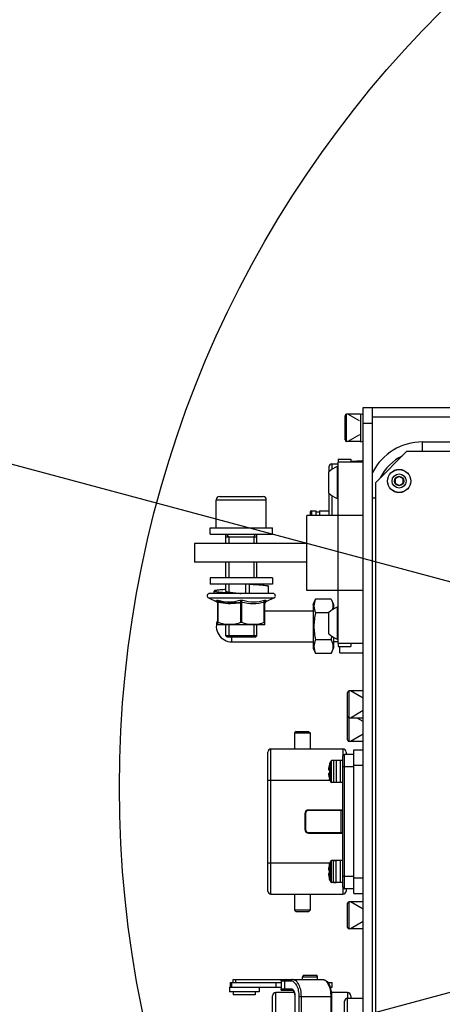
# Model space of a CAD drawing. Header units: millimetres. Extents: x 0 to 8410, y 0 to 5940.
# Tile 43 of 122: x 4333 to 4469, y 1760 to 2075. Entities that reach past the tile are written whole.
import ezdxf

# ---------------------------------------------------------------- set-up
doc = ezdxf.new("R2010")
doc.units = ezdxf.units.MM
doc.header["$LTSCALE"] = 462.55
doc.layers.get('0').update_dxf_attribs({"linetype": 'CONTINUOUS'})
for name, color, linetype in [('204102000021_DXF_DIMENSION', 7, 'CONTINUOUS'), ('304103000015DXF_CONTINUOUS_LINE', 7, 'CONTINUOUS'), ('304105000001DXF_CONTINUOUS_LINE', 7, 'CONTINUOUS'), ('304105000082DXF_CONTINUOUS_LINE', 7, 'CONTINUOUS'), ('304105000103DXF_CONTINUOUS_LINE', 7, 'CONTINUOUS'), ('304105000112DXF_CONTINUOUS_LINE', 7, 'CONTINUOUS'), ('304106000002DXF_CONTINUOUS_LINE', 7, 'CONTINUOUS'), ('304107000010DXF_CONTINUOUS_LINE', 7, 'CONTINUOUS'), ('304107000012DXF_CONTINUOUS_LINE', 7, 'CONTINUOUS'), ('304109000015DXF_CONTINUOUS_LINE', 7, 'CONTINUOUS'), ('304110000210DXF_CONTINUOUS_LINE', 7, 'CONTINUOUS'), ('304110000234DXF_CONTINUOUS_LINE', 7, 'CONTINUOUS'), ('304204000093DXF_CONTINUOUS_LINE', 7, 'CONTINUOUS'), ('501023000017DXF_CONTINUOUS_LINE', 7, 'CONTINUOUS'), ('501023000069DXF_CONTINUOUS_LINE', 7, 'CONTINUOUS'), ('501023000072DXF_CONTINUOUS_LINE', 7, 'CONTINUOUS'), ('501023000185DXF_CONTINUOUS_LINE', 7, 'CONTINUOUS'), ('501024000002DXF_CONTINUOUS_LINE', 7, 'CONTINUOUS'), ('501024000015DXF_CONTINUOUS_LINE', 7, 'CONTINUOUS'), ('503005000002DXF_CONTINUOUS_LINE', 7, 'CONTINUOUS'), ('504006000003DXF_CONTINUOUS_LINE', 7, 'CONTINUOUS'), ('504021000003DXF_CONTINUOUS_LINE', 7, 'CONTINUOUS'), ('604006000002DXF_CONTINUOUS_LINE', 7, 'CONTINUOUS'), ('627001000012DXF_CONTINUOUS_LINE', 7, 'CONTINUOUS')]:
    doc.layers.add(name, color=color, linetype=linetype)
doc.styles.get("Standard").update_dxf_attribs({"font": 'txt', "width": 0.7})
doc.dimstyles.new('DIMSTYLE_14', dxfattribs={"dimtxt": 65, "dimasz": 50, "dimexe": 1, "dimexo": 0, "dimgap": 3.25, "dimtad": 0, "dimtih": 1, "dimtoh": 1, "dimdec": 1, "dimdsep": 46, "dimtxsty": 'Standard', "dimblk": '_FILLED', "dimblk1": '_FILLED', "dimblk2": '_FILLED', "dimcen": 0.09, "dimclrt": 5, "dimazin": 2, "dimtp": 0.5, "dimtm": 0.5, "dimtfac": 1, "dimtdec": 65535, "dimtofl": 0, "dimtmove": 0, "dimatfit": 3, "dimldrblk": '_FILLED', "dimfxl": 0, "dimtolj": 1, "dimarcsym": 0})

# ---------------------------------------------------------------- blocks, each defined once
blk = doc.blocks.new('*D26')
at = {"layer": '204102000021_DXF_DIMENSION', "color": 2, "linetype": 'Continuous'}
for start, end in [(94.7914, 165), (0, 69.8438)]:
    blk.add_arc((4713.77, 1829.56), 554.1, start, end, dxfattribs=at)
for points in [[(4185.56, 2023.2), (4178.56, 1972.97), (4201.77, 2018.07)], [(5257.12, 1879.13), (5267.87, 1829.56), (5274.11, 1879.89)]]:
    blk.add_solid(points, dxfattribs=at)
blk = doc.blocks.new('_FILLED')
at = {"color": 0, "linetype": 'ByBlock'}
blk.add_solid([(0, 0), (-1, 0.17), (-1, -0.17)], dxfattribs=at)
blk = doc.blocks.new('*D27')
at = {"layer": '204102000021_DXF_DIMENSION', "color": 2, "linetype": 'Continuous'}
for start, end in [(290.1562, 360), (195, 265.2086)]:
    blk.add_arc((4713.77, 1829.56), 554.1, start, end, dxfattribs=at)
for points in [[(5274.11, 1779.23), (5267.87, 1829.56), (5257.12, 1780)], [(4201.77, 1641.06), (4178.56, 1686.15), (4185.56, 1635.92)]]:
    blk.add_solid(points, dxfattribs=at)

msp = doc.modelspace()

# ---------------------------------------------------------------- linework, layer by layer
at = {"color": 2, "linetype": 'Continuous'}
for q in [(3309.933, 2206.389), (3309.933, 1452.734)]:
    msp.add_line((4716.272, 1829.561), q, dxfattribs=at)
msp.add_circle((4716.272, 1829.561), 351, dxfattribs=at)
at = {"layer": '304103000015DXF_CONTINUOUS_LINE', "color": 7, "linetype": 'Continuous'}
for p, q in [((4446.274, 1708.061), (4446.274, 1951.061)), ((4446.274, 1951.061), (4600.283, 1951.061))]:
    msp.add_line(p, q, dxfattribs=at)
at = {"layer": '304103000015DXF_CONTINUOUS_LINE', "color": 9, "linetype": 'Continuous'}
for p, q in [((4446.274, 1948.061), (4600.018, 1948.061)), ((4462.274, 1937.061), (4462.274, 1940.061)), ((4462.274, 1940.061), (4562.077, 1940.061)), ((4447.274, 1922.061), (4446.274, 1922.061))]:
    msp.add_line(p, q, dxfattribs=at)
msp.add_arc((4462.274, 1922.061), 18, 90, 152.73633, dxfattribs=at)
at = {"layer": '304103000015DXF_CONTINUOUS_LINE', "color": 7, "linetype": 'Continuous'}
msp.add_arc((4462.274, 1922.061), 15, 115.57201, 154.42831, dxfattribs=at)
at = {"layer": '304105000001DXF_CONTINUOUS_LINE', "color": 7, "linetype": 'Continuous'}
for p, q in [((4435.274, 1934.561), (4435.274, 1933.561)), ((4435.274, 1934.561), (4439.274, 1934.561)), ((4439.274, 1934.561), (4439.274, 1933.561)), ((4435.274, 1875.561), (4435.274, 1874.561)), ((4439.274, 1875.561), (4439.274, 1874.561)), ((4435.274, 1874.561), (4439.274, 1874.561))]:
    msp.add_line(p, q, dxfattribs=at)
at = {"layer": '304105000082DXF_CONTINUOUS_LINE', "color": 7, "linetype": 'Continuous'}
for p, q in [((4389.274, 1907.561), (4389.274, 1901.561)), ((4425.274, 1907.561), (4389.274, 1907.561)), ((4425.274, 1901.561), (4389.274, 1901.561))]:
    msp.add_line(p, q, dxfattribs=at)
at = {"layer": '304105000103DXF_CONTINUOUS_LINE', "color": 7, "linetype": 'Continuous'}
for p, q in [((4443.274, 1708.061), (4443.274, 1951.061)), ((4443.274, 1951.061), (4446.274, 1951.061)), ((4443.274, 1946.061), (4446.274, 1946.061)), ((4446.274, 1930.308), (4446.274, 1946.061))]:
    msp.add_line(p, q, dxfattribs=at)
at = {"layer": '304105000112DXF_CONTINUOUS_LINE', "color": 7, "linetype": 'Continuous'}
for p, q in [((4447.274, 1927.061), (4457.274, 1937.061)), ((4457.274, 1937.061), (4517.274, 1937.061)), ((4447.274, 1732.061), (4447.274, 1927.061))]:
    msp.add_line(p, q, dxfattribs=at)
at = {"layer": '304106000002DXF_CONTINUOUS_LINE', "color": 7, "linetype": 'Continuous'}
for p, q in [((4412.774, 1796.311), (4412.774, 1840.811)), ((4413.774, 1841.811), (4436.774, 1841.811)), ((4437.774, 1840.811), (4437.774, 1840.061)), ((4436.774, 1822.061), (4425.774, 1822.061)), ((4424.774, 1821.061), (4424.774, 1816.061)), ((4425.774, 1815.061), (4436.774, 1815.061)), ((4437.774, 1797.061), (4437.774, 1796.311)), ((4413.774, 1795.311), (4436.774, 1795.311)), ((4414.274, 1718.311), (4414.274, 1762.811)), ((4421.186, 1763.811), (4415.274, 1763.811)), ((4438.274, 1763.811), (4433.084, 1763.811)), ((4439.274, 1762.811), (4439.274, 1762.061))]:
    msp.add_line(p, q, dxfattribs=at)
at = {"layer": '304106000002DXF_CONTINUOUS_LINE', "color": 9, "linetype": 'Continuous'}
for p, q in [((4413.774, 1795.311), (4413.774, 1841.811)), ((4436.774, 1841.811), (4436.774, 1839.561)), ((4412.774, 1831.811), (4432.585, 1831.811)), ((4425.774, 1822.061), (4425.774, 1822.261)), ((4436.774, 1822.261), (4425.774, 1822.261)), ((4424.574, 1821.061), (4424.574, 1816.061)), ((4424.774, 1821.061), (4424.574, 1821.061)), ((4424.774, 1816.061), (4424.574, 1816.061)), ((4425.774, 1815.061), (4425.774, 1814.861)), ((4425.774, 1814.861), (4436.774, 1814.861)), ((4412.774, 1805.311), (4432.585, 1805.311)), ((4436.774, 1797.561), (4436.774, 1795.311)), ((4415.274, 1717.311), (4415.274, 1763.811)), ((4438.274, 1763.811), (4438.274, 1762.061))]:
    msp.add_line(p, q, dxfattribs=at)
at = {"layer": '304106000002DXF_CONTINUOUS_LINE', "color": 7, "linetype": 'Continuous'}
for centre, start, end in [((4413.774, 1840.811), 90, 180), ((4436.774, 1840.811), 0, 90), ((4425.774, 1821.061), 90, 180), ((4425.774, 1816.061), 180, 270), ((4413.774, 1796.311), 180, 270), ((4436.774, 1796.311), 270, 360), ((4415.274, 1762.811), 90, 180), ((4438.274, 1762.811), 0, 90)]:
    msp.add_arc(centre, 1, start, end, dxfattribs=at)
at = {"layer": '304106000002DXF_CONTINUOUS_LINE', "color": 9, "linetype": 'Continuous'}
for centre, start, end in [((4425.774, 1821.061), 90, 180), ((4425.774, 1816.061), 180, 270)]:
    msp.add_arc(centre, 1.2, start, end, dxfattribs=at)
at = {"layer": '304107000010DXF_CONTINUOUS_LINE', "color": 7, "linetype": 'Continuous'}
for p, q in [((4411.774, 1886.061), (4427.274, 1886.061)), ((4401.274, 1876.061), (4427.274, 1876.061))]:
    msp.add_line(p, q, dxfattribs=at)
at = {"layer": '304107000010DXF_CONTINUOUS_LINE', "color": 9, "linetype": 'Continuous'}
msp.add_line((4401.274, 1876.061), (4401.274, 1877.561), dxfattribs=at)
at = {"layer": '304107000010DXF_CONTINUOUS_LINE', "color": 7, "linetype": 'Continuous'}
msp.add_arc((4401.274, 1881.061), 5, 154.3479, 270, dxfattribs=at)
at = {"layer": '304107000012DXF_CONTINUOUS_LINE', "color": 7, "linetype": 'Continuous'}
for p, q in [((4435.274, 1875.561), (4435.274, 1933.561)), ((4443.274, 1933.561), (4435.274, 1933.561)), ((4425.274, 1892.561), (4425.274, 1916.561)), ((4443.274, 1916.561), (4425.274, 1916.561)), ((4443.274, 1892.561), (4425.274, 1892.561)), ((4443.274, 1875.561), (4435.274, 1875.561))]:
    msp.add_line(p, q, dxfattribs=at)
at = {"layer": '304109000015DXF_CONTINUOUS_LINE', "color": 7, "linetype": 'Continuous'}
for p, q in [((4427.274, 1888.061), (4428.024, 1889.722)), ((4427.274, 1888.061), (4427.274, 1874.061)), ((4433.024, 1889.722), (4428.024, 1889.722)), ((4433.024, 1889.722), (4433.774, 1888.061)), ((4433.774, 1888.061), (4433.774, 1886.56)), ((4432.274, 1885.392), (4428.024, 1885.392)), ((4433.024, 1876.731), (4428.024, 1876.731)), ((4433.774, 1877.563), (4433.774, 1874.061)), ((4435.274, 1876.061), (4433.774, 1876.061)), ((4427.274, 1874.061), (4428.024, 1872.401)), ((4433.024, 1872.401), (4428.024, 1872.401)), ((4433.024, 1872.401), (4433.774, 1874.061))]:
    msp.add_line(p, q, dxfattribs=at)
msp.add_arc((4409.002, 1882.179), 24.632, 347.22314, 349.97409, dxfattribs=at)
for points, knots in [([(4428.024, 1889.722), (4427.718, 1889.045), (4427.281, 1887.557), (4427.718, 1886.068), (4428.024, 1885.392)], [0, 0, 0, 0, 0.5, 1, 1, 1, 1]), ([(4433.024, 1889.722), (4433.267, 1889.182), (4433.647, 1888.049), (4433.52, 1886.848), (4433.361, 1886.294)], [0, 0, 0, 0, 0.5069009, 1, 1, 1, 1]), ([(4428.024, 1885.392), (4427.703, 1883.973), (4427.296, 1881.061), (4427.703, 1878.15), (4428.024, 1876.731)], [0, 0, 0, 0, 0.5, 1, 1, 1, 1]), ([(4428.024, 1876.731), (4427.718, 1876.055), (4427.281, 1874.566), (4427.718, 1873.078), (4428.024, 1872.401)], [0, 0, 0, 0, 0.5, 1, 1, 1, 1]), ([(4433.024, 1876.731), (4433.329, 1876.055), (4433.766, 1874.566), (4433.329, 1873.078), (4433.024, 1872.401)], [0, 0, 0, 0, 0.5, 1, 1, 1, 1])]:
    msp.add_open_spline(points, degree=3, knots=knots, dxfattribs=at)
at = {"layer": '304110000210DXF_CONTINUOUS_LINE', "color": 7, "linetype": 'Continuous'}
for p, q in [((4432.274, 1932.061), (4432.274, 1930.471)), ((4433.274, 1933.061), (4435.274, 1933.061)), ((4441.274, 1934.061), (4441.274, 1933.561)), ((4441.274, 1934.061), (4443.274, 1934.061)), ((4432.274, 1923.651), (4432.274, 1916.561)), ((4426.274, 1917.561), (4426.274, 1916.561)), ((4426.774, 1918.061), (4428.274, 1918.061)), ((4428.274, 1916.561), (4428.274, 1918.061)), ((4429.274, 1917.561), (4428.274, 1917.561)), ((4429.274, 1918.061), (4429.274, 1916.561)), ((4429.274, 1918.061), (4432.274, 1918.061))]:
    msp.add_line(p, q, dxfattribs=at)
at = {"layer": '304110000210DXF_CONTINUOUS_LINE', "color": 9, "linetype": 'Continuous'}
for p, q in [((4433.274, 1933.061), (4433.274, 1931.243)), ((4433.274, 1922.88), (4433.274, 1916.561)), ((4426.774, 1918.061), (4426.774, 1916.561))]:
    msp.add_line(p, q, dxfattribs=at)
at = {"layer": '304110000210DXF_CONTINUOUS_LINE', "color": 7, "linetype": 'Continuous'}
for centre, radius in [((4433.274, 1932.061), 1), ((4426.774, 1917.561), 0.5)]:
    msp.add_arc(centre, radius, 90, 180, dxfattribs=at)
at = {"layer": '304110000234DXF_CONTINUOUS_LINE', "color": 7, "linetype": 'Continuous'}
for p, q in [((4421.774, 1847.411), (4421.274, 1846.911)), ((4421.274, 1846.911), (4421.274, 1841.811)), ((4421.274, 1846.911), (4426.274, 1846.911)), ((4421.774, 1847.411), (4425.774, 1847.411)), ((4425.773, 1847.411), (4426.274, 1846.911)), ((4426.274, 1846.911), (4426.274, 1841.811)), ((4440.274, 1795.561), (4440.274, 1841.561)), ((4440.274, 1841.561), (4443.274, 1841.561)), ((4434.674, 1838.061), (4433.744, 1838.061)), ((4435.974, 1831.061), (4435.974, 1838.061)), ((4436.774, 1838.061), (4435.974, 1838.061)), ((4436.774, 1797.561), (4436.774, 1839.561)), ((4440.274, 1840.061), (4437.274, 1840.061)), ((4432.164, 1835.161), (4432.47, 1835.161)), ((4432.499, 1837.133), (4432.449, 1836.961)), ((4432.449, 1836.961), (4432.47, 1836.961)), ((4432.47, 1833.961), (4432.164, 1833.961)), ((4432.499, 1831.99), (4432.449, 1832.161)), ((4432.47, 1832.161), (4432.449, 1832.161)), ((4434.674, 1831.061), (4433.744, 1831.061)), ((4436.774, 1831.061), (4435.974, 1831.061)), ((4433.744, 1806.061), (4434.674, 1806.061)), ((4435.974, 1799.061), (4435.974, 1806.061)), ((4436.774, 1806.061), (4435.974, 1806.061)), ((4432.164, 1803.161), (4432.47, 1803.161)), ((4432.449, 1804.961), (4432.499, 1805.133)), ((4432.449, 1804.961), (4432.47, 1804.961)), ((4432.47, 1801.961), (4432.164, 1801.961)), ((4432.449, 1800.161), (4432.499, 1799.99)), ((4432.47, 1800.161), (4432.449, 1800.161)), ((4433.744, 1799.061), (4434.674, 1799.061)), ((4436.774, 1799.061), (4435.974, 1799.061)), ((4440.274, 1797.061), (4437.274, 1797.061)), ((4421.274, 1795.311), (4421.274, 1790.212)), ((4426.274, 1795.311), (4426.274, 1790.212)), ((4440.274, 1795.561), (4443.274, 1795.561)), ((4421.774, 1789.711), (4421.274, 1790.212)), ((4426.274, 1790.211), (4421.274, 1790.211)), ((4425.773, 1789.711), (4426.274, 1790.212)), ((4425.774, 1789.711), (4421.774, 1789.711))]:
    msp.add_line(p, q, dxfattribs=at)
at = {"layer": '304110000234DXF_CONTINUOUS_LINE', "color": 9, "linetype": 'Continuous'}
for p, q in [((4433.744, 1838.061), (4433.744, 1831.061)), ((4434.674, 1838.061), (4434.674, 1831.061)), ((4437.274, 1797.061), (4437.274, 1840.061)), ((4432.499, 1837.133), (4432.499, 1831.99)), ((4440.274, 1836.061), (4436.774, 1836.061)), ((4440.274, 1836.561), (4443.274, 1836.561)), ((4436.274, 1815.061), (4436.274, 1822.061)), ((4433.744, 1799.061), (4433.744, 1806.061)), ((4434.674, 1799.061), (4434.674, 1806.061)), ((4432.499, 1799.99), (4432.499, 1805.133)), ((4436.774, 1801.061), (4440.274, 1801.061)), ((4440.274, 1800.561), (4443.274, 1800.561))]:
    msp.add_line(p, q, dxfattribs=at)
at = {"layer": '304110000234DXF_CONTINUOUS_LINE', "color": 7, "linetype": 'Continuous'}
for centre, radius, start, end in [((4433.744, 1836.761), 1.3, 139.03751, 163.39845), ((4437.274, 1839.561), 0.5, 90, 180), ((4441.124, 1834.561), 8.98, 164.49864, 176.16891), ((4441.124, 1834.561), 8.674, 176.0336, 183.9664), ((4441.124, 1834.561), 8.98, 183.83109, 195.50136), ((4433.744, 1832.361), 1.3, 196.60155, 220.96249), ((4441.124, 1802.561), 8.98, 164.49864, 176.16891), ((4441.124, 1802.561), 8.674, 176.0336, 183.9664), ((4433.744, 1804.761), 1.3, 139.03753, 163.39845), ((4441.124, 1802.561), 8.98, 183.83109, 195.50136), ((4433.744, 1800.361), 1.3, 196.60155, 220.96247), ((4437.274, 1797.561), 0.5, 180, 270)]:
    msp.add_arc(centre, radius, start, end, dxfattribs=at)
at = {"layer": '304204000093DXF_CONTINUOUS_LINE', "color": 7, "linetype": 'Continuous'}
for p, q in [((4401.721, 1767.061), (4401.721, 1768.061)), ((4401.721, 1768.061), (4430.773, 1768.061)), ((4423.874, 1768.061), (4423.874, 1768.861)), ((4424.374, 1769.361), (4428.174, 1769.361)), ((4428.674, 1768.061), (4428.674, 1768.861)), ((4430.774, 1767.944), (4430.774, 1768.061)), ((4400.471, 1765.561), (4400.471, 1764.061)), ((4400.471, 1765.561), (4417.012, 1765.561)), ((4400.821, 1765.561), (4400.821, 1767.061)), ((4400.821, 1767.061), (4417.012, 1767.061)), ((4409.971, 1765.561), (4409.971, 1764.061)), ((4417.012, 1767.561), (4417.012, 1765.061)), ((4431.889, 1767.061), (4433.299, 1767.061)), ((4432.672, 1765.561), (4433.299, 1765.561)), ((4433.3, 1765.561), (4433.3, 1767.061)), ((4409.971, 1764.061), (4400.471, 1764.061)), ((4401.721, 1764.061), (4401.721, 1763.061)), ((4408.721, 1763.061), (4401.721, 1763.061)), ((4408.721, 1764.061), (4408.721, 1763.061)), ((4417.072, 1764.561), (4420.636, 1764.561)), ((4421.386, 1762.561), (4421.386, 1757.561)), ((4433.162, 1762.561), (4433.162, 1718.561)), ((4438.274, 1762.061), (4443.274, 1762.061)), ((4437.274, 1720.061), (4437.274, 1761.061))]:
    msp.add_line(p, q, dxfattribs=at)
at = {"layer": '304204000093DXF_CONTINUOUS_LINE', "color": 9, "linetype": 'Continuous'}
for p, q in [((4402.543, 1767.061), (4402.543, 1768.061)), ((4423.874, 1768.861), (4428.674, 1768.861)), ((4430.769, 1767.945), (4430.769, 1768.061)), ((4401.216, 1765.561), (4401.216, 1767.061)), ((4415.433, 1765.561), (4415.433, 1767.061)), ((4417.012, 1767.561), (4420.203, 1767.561)), ((4417.012, 1765.061), (4420.203, 1765.061)), ((4418.238, 1765.061), (4418.238, 1767.561)), ((4421.453, 1762.561), (4421.386, 1762.561)), ((4421.453, 1762.561), (4421.453, 1757.561)), ((4422.703, 1762.561), (4422.703, 1757.561)), ((4422.703, 1762.561), (4433.162, 1762.561)), ((4423.386, 1762.561), (4423.386, 1757.561)), ((4432.912, 1762.561), (4432.912, 1718.561)), ((4438.274, 1719.061), (4438.274, 1762.061))]:
    msp.add_line(p, q, dxfattribs=at)
at = {"layer": '304204000093DXF_CONTINUOUS_LINE', "color": 7, "linetype": 'Continuous'}
for centre, radius, start, end in [((4424.374, 1768.861), 0.5, 90, 180), ((4428.174, 1768.861), 0.5, 0, 90), ((4438.274, 1761.061), 1, 90, 180)]:
    msp.add_arc(centre, radius, start, end, dxfattribs=at)
at = {"layer": '304204000093DXF_CONTINUOUS_LINE', "color": 9, "linetype": 'Continuous'}
msp.add_arc((4419.751, 1763.794), 1.425, 39.68332, 42.77808, dxfattribs=at)
at = {"layer": '304204000093DXF_CONTINUOUS_LINE', "color": 7, "linetype": 'Continuous'}
for points, knots in [([(4417.012, 1767.561), (4417.012, 1767.685), (4417.043, 1767.799), (4417.026, 1768.061), (4417.072, 1768.061)], [0, 0, 0, 0, 0.7290049, 1, 1, 1, 1]), ([(4430.162, 1768.061), (4430.605, 1768.061), (4431.565, 1767.646), (4432.474, 1766.309), (4433.038, 1764.561), (4433.162, 1763.249), (4433.162, 1762.561)], [0, 0, 0, 0, 0.1955099, 0.4230215, 0.6962473, 1, 1, 1, 1]), ([(4417.072, 1764.561), (4417.026, 1764.561), (4417.043, 1764.824), (4417.012, 1764.938), (4417.012, 1765.061)], [0, 0, 0, 0, 0.2709884, 1, 1, 1, 1]), ([(4420.636, 1764.561), (4420.696, 1764.561), (4420.896, 1764.424), (4421.28, 1763.791), (4421.386, 1763.081), (4421.386, 1762.561)], [0, 0, 0, 0, 0.0816124, 0.2987247, 1, 1, 1, 1])]:
    msp.add_open_spline(points, degree=3, knots=knots, dxfattribs=at)
at = {"layer": '304204000093DXF_CONTINUOUS_LINE', "color": 9, "linetype": 'Continuous'}
for points, knots in [([(4418.671, 1768.061), (4418.558, 1768.061), (4418.316, 1767.937), (4418.238, 1767.687), (4418.238, 1767.561)], [0, 0, 0, 0, 0.4746814, 1, 1, 1, 1]), ([(4420.636, 1768.061), (4420.523, 1768.061), (4420.28, 1767.937), (4420.203, 1767.687), (4420.203, 1767.561)], [0, 0, 0, 0, 0.4746814, 1, 1, 1, 1]), ([(4420.636, 1768.061), (4421.014, 1768.061), (4421.876, 1767.65), (4422.708, 1766.36), (4423.262, 1764.604), (4423.386, 1763.267), (4423.386, 1762.561)], [0, 0, 0, 0, 0.1711411, 0.3961414, 0.6803928, 1, 1, 1, 1]), ([(4430.162, 1768.061), (4430.54, 1768.061), (4431.403, 1767.65), (4432.234, 1766.36), (4432.789, 1764.604), (4432.912, 1763.267), (4432.912, 1762.561)], [0, 0, 0, 0, 0.1711411, 0.3961414, 0.6803928, 1, 1, 1, 1]), ([(4418.238, 1765.061), (4418.238, 1764.936), (4418.316, 1764.686), (4418.558, 1764.561), (4418.671, 1764.561)], [0, 0, 0, 0, 0.5253186, 1, 1, 1, 1]), ([(4420.203, 1767.561), (4420.968, 1767.561), (4422.053, 1766.269), (4422.573, 1764.432), (4422.703, 1763.202), (4422.703, 1762.561)], [0, 0, 0, 0, 0.3871995, 0.6756637, 1, 1, 1, 1]), ([(4420.203, 1765.061), (4420.203, 1764.936), (4420.28, 1764.686), (4420.523, 1764.561), (4420.636, 1764.561)], [0, 0, 0, 0, 0.5253186, 1, 1, 1, 1]), ([(4420.203, 1765.061), (4420.365, 1765.061), (4420.591, 1764.963), (4420.754, 1764.808), (4420.797, 1764.761)], [0, 0, 0, 0, 0.7171182, 1, 1, 1, 1]), ([(4420.942, 1764.578), (4421.027, 1764.454), (4421.35, 1763.829), (4421.453, 1763.11), (4421.453, 1762.561)], [0, 0, 0, 0, 0.2157803, 1, 1, 1, 1])]:
    msp.add_open_spline(points, degree=3, knots=knots, dxfattribs=at)
msp.add_open_spline([(4420.848, 1764.703), (4420.881, 1764.663), (4420.912, 1764.621), (4420.942, 1764.578)], degree=3, dxfattribs=at)
at = {"layer": '501023000017DXF_CONTINUOUS_LINE', "color": 7, "linetype": 'Continuous'}
for p, q in [((4437.474, 1940.701), (4437.474, 1948.421)), ((4442.463, 1948.921), (4437.974, 1948.921)), ((4442.463, 1940.201), (4437.974, 1940.201)), ((4438.274, 1852.201), (4438.274, 1859.921)), ((4443.274, 1860.421), (4438.774, 1860.421)), ((4438.274, 1844.701), (4438.274, 1852.201)), ((4443.274, 1851.701), (4438.774, 1851.701)), ((4443.274, 1844.201), (4438.774, 1844.201)), ((4438.274, 1784.701), (4438.274, 1792.421)), ((4443.274, 1792.921), (4438.774, 1792.921)), ((4443.274, 1784.201), (4438.774, 1784.201))]:
    msp.add_line(p, q, dxfattribs=at)
at = {"layer": '501023000017DXF_CONTINUOUS_LINE', "color": 9, "linetype": 'Continuous'}
for p, q in [((4437.974, 1940.201), (4437.974, 1948.921)), ((4438.774, 1851.701), (4438.774, 1860.421)), ((4438.774, 1844.201), (4438.774, 1851.701)), ((4438.774, 1784.201), (4438.774, 1792.921))]:
    msp.add_line(p, q, dxfattribs=at)
at = {"layer": '501023000017DXF_CONTINUOUS_LINE', "color": 2, "linetype": 'Continuous'}
for p, q in [((4442.074, 1946.792), (4438.386, 1948.921)), ((4442.074, 1942.331), (4438.386, 1940.201)), ((4443.274, 1858.061), (4439.186, 1860.421)), ((4443.274, 1854.061), (4439.186, 1851.701)), ((4443.274, 1850.561), (4441.299, 1851.701)), ((4443.274, 1846.561), (4439.186, 1844.201)), ((4443.274, 1790.561), (4439.186, 1792.921)), ((4443.274, 1786.561), (4439.186, 1784.201))]:
    msp.add_line(p, q, dxfattribs=at)
at = {"layer": '501023000017DXF_CONTINUOUS_LINE', "color": 7, "linetype": 'Continuous'}
for centre, start, end in [((4437.974, 1948.421), 90, 180), ((4437.974, 1940.701), 180, 270), ((4438.774, 1859.921), 90, 180), ((4438.774, 1852.201), 180, 270), ((4438.774, 1844.701), 180, 270), ((4438.774, 1792.421), 90, 180), ((4438.774, 1784.701), 180, 270)]:
    msp.add_arc(centre, 0.5, start, end, dxfattribs=at)
at = {"layer": '501023000069DXF_CONTINUOUS_LINE', "color": 7, "linetype": 'Continuous'}
for p, q in [((4432.774, 1831.461), (4432.774, 1837.661)), ((4436.774, 1838.061), (4433.174, 1838.061)), ((4436.774, 1831.061), (4433.174, 1831.061)), ((4436.774, 1806.061), (4433.174, 1806.061)), ((4432.774, 1799.461), (4432.774, 1805.661)), ((4436.774, 1799.061), (4433.174, 1799.061))]:
    msp.add_line(p, q, dxfattribs=at)
at = {"layer": '501023000069DXF_CONTINUOUS_LINE', "color": 9, "linetype": 'Continuous'}
for p, q in [((4433.174, 1831.061), (4433.174, 1838.061)), ((4433.174, 1799.061), (4433.174, 1806.061))]:
    msp.add_line(p, q, dxfattribs=at)
at = {"layer": '501023000069DXF_CONTINUOUS_LINE', "color": 2, "linetype": 'Continuous'}
for p, q in [((4433.393, 1838.013), (4433.309, 1838.061)), ((4433.393, 1831.11), (4433.309, 1831.061)), ((4433.393, 1806.013), (4433.309, 1806.061)), ((4433.393, 1799.11), (4433.309, 1799.061))]:
    msp.add_line(p, q, dxfattribs=at)
at = {"layer": '501023000069DXF_CONTINUOUS_LINE', "color": 7, "linetype": 'Continuous'}
for centre, start, end in [((4433.174, 1837.661), 90, 180), ((4433.174, 1831.461), 180, 270), ((4433.174, 1805.661), 90, 180), ((4433.174, 1799.461), 180, 270)]:
    msp.add_arc(centre, 0.4, start, end, dxfattribs=at)
at = {"layer": '501023000072DXF_CONTINUOUS_LINE', "color": 7, "linetype": 'Continuous'}
msp.add_line((4441.274, 1933.811), (4439.274, 1933.811), dxfattribs=at)
at = {"layer": '501023000185DXF_CONTINUOUS_LINE', "color": 7, "linetype": 'Continuous'}
for p, q in [((4397.274, 1922.561), (4411.274, 1922.561)), ((4396.274, 1912.561), (4396.274, 1921.561)), ((4412.274, 1912.561), (4412.274, 1921.561)), ((4399.274, 1907.561), (4399.274, 1910.561)), ((4409.274, 1907.561), (4409.274, 1910.561)), ((4409.274, 1909.561), (4399.274, 1909.561)), ((4399.274, 1896.561), (4399.274, 1901.561)), ((4409.274, 1896.561), (4409.274, 1901.561)), ((4399.274, 1892.252), (4399.274, 1894.561)), ((4409.274, 1894.404), (4409.274, 1894.561)), ((4399.274, 1878.061), (4399.274, 1881.561)), ((4409.274, 1878.061), (4409.274, 1881.561)), ((4399.774, 1877.561), (4399.274, 1878.061)), ((4409.274, 1878.061), (4399.274, 1878.061)), ((4408.773, 1877.561), (4399.774, 1877.561)), ((4408.774, 1877.561), (4409.274, 1878.061))]:
    msp.add_line(p, q, dxfattribs=at)
at = {"layer": '501023000185DXF_CONTINUOUS_LINE', "color": 9, "linetype": 'Continuous'}
msp.add_line((4396.274, 1921.561), (4412.274, 1921.561), dxfattribs=at)
at = {"layer": '501023000185DXF_CONTINUOUS_LINE', "color": 2, "linetype": 'Continuous'}
for p, q in [((4400.274, 1909.561), (4399.696, 1910.561)), ((4408.274, 1909.561), (4408.851, 1910.561)), ((4400.274, 1909.561), (4400.274, 1907.561)), ((4408.274, 1909.561), (4408.274, 1907.561)), ((4400.274, 1901.561), (4400.274, 1896.561)), ((4408.274, 1901.561), (4408.274, 1896.561)), ((4400.274, 1894.561), (4400.274, 1892.015)), ((4408.274, 1894.561), (4408.274, 1894.471)), ((4400.274, 1881.561), (4400.274, 1877.561)), ((4408.274, 1881.561), (4408.274, 1877.561))]:
    msp.add_line(p, q, dxfattribs=at)
at = {"layer": '501023000185DXF_CONTINUOUS_LINE', "color": 7, "linetype": 'Continuous'}
for centre, start, end in [((4397.274, 1921.561), 90, 180), ((4411.274, 1921.561), 0, 90)]:
    msp.add_arc(centre, 1, start, end, dxfattribs=at)
at = {"layer": '501024000002DXF_CONTINUOUS_LINE', "color": 7, "linetype": 'Continuous'}
for p, q in [((4454.774, 1929.005), (4453.524, 1928.283)), ((4456.024, 1928.283), (4454.774, 1929.005)), ((4453.524, 1928.283), (4453.524, 1926.84)), ((4453.524, 1926.84), (4454.774, 1926.118)), ((4454.774, 1926.118), (4456.024, 1926.84)), ((4456.024, 1926.84), (4456.024, 1928.283))]:
    msp.add_line(p, q, dxfattribs=at)
for radius in [3.708, 2.25, 1.5]:
    msp.add_circle((4454.774, 1927.561), radius, dxfattribs=at)
at = {"layer": '501024000002DXF_CONTINUOUS_LINE', "color": 9, "linetype": 'Continuous'}
msp.add_circle((4454.774, 1927.561), 3.692, dxfattribs=at)
at = {"layer": '501024000015DXF_CONTINUOUS_LINE', "color": 9, "linetype": 'Continuous'}
for p, q in [((4434.995, 1932.198), (4434.995, 1921.925)), ((4434.995, 1887.198), (4434.995, 1876.925))]:
    msp.add_line(p, q, dxfattribs=at)
at = {"layer": '501024000015DXF_CONTINUOUS_LINE', "color": 7, "linetype": 'Continuous'}
for p, q in [((4432.274, 1923.651), (4432.274, 1930.471)), ((4432.274, 1878.651), (4432.274, 1885.471))]:
    msp.add_line(p, q, dxfattribs=at)
for centre, radius, start, end in [((4438.92, 1923), 10, 113.11145, 131.65705), ((4435.074, 1932.014), 0.2, 0, 113.11145), ((4438.92, 1931.123), 10, 228.34295, 246.88855), ((4435.074, 1922.109), 0.2, 246.88855, 360), ((4438.92, 1878), 10, 113.11145, 131.65705), ((4435.074, 1887.014), 0.2, 0, 113.11145), ((4438.92, 1886.123), 10, 228.34295, 246.88855), ((4435.074, 1877.109), 0.2, 246.88855, 360)]:
    msp.add_arc(centre, radius, start, end, dxfattribs=at)
at = {"layer": '503005000002DXF_CONTINUOUS_LINE', "color": 7, "linetype": 'Continuous'}
for p, q in [((4414.424, 1891.561), (4394.124, 1891.561)), ((4393.807, 1890.132), (4396.427, 1888.91)), ((4396.774, 1881.619), (4396.774, 1888.834)), ((4411.774, 1881.619), (4411.774, 1888.834)), ((4414.74, 1890.132), (4412.12, 1888.91)), ((4396.774, 1881.619), (4396.874, 1881.561)), ((4411.674, 1881.561), (4396.874, 1881.561)), ((4411.774, 1881.619), (4411.674, 1881.561))]:
    msp.add_line(p, q, dxfattribs=at)
at = {"layer": '503005000002DXF_CONTINUOUS_LINE', "color": 9, "linetype": 'Continuous'}
for p, q in [((4393.807, 1890.132), (4414.74, 1890.132)), ((4396.427, 1888.91), (4396.413, 1889.127)), ((4396.924, 1882.24), (4396.924, 1888.834)), ((4404.124, 1882.24), (4404.124, 1888.834)), ((4404.424, 1882.24), (4404.424, 1888.834)), ((4411.624, 1882.24), (4411.624, 1888.834)), ((4412.148, 1889.378), (4412.12, 1888.91)), ((4412.148, 1889.378), (4412.12, 1888.91))]:
    msp.add_line(p, q, dxfattribs=at)
at = {"layer": '503005000002DXF_CONTINUOUS_LINE', "color": 7, "linetype": 'Continuous'}
for centre, radius, start, end in [((4394.124, 1890.811), 0.75, 90, 245), ((4414.424, 1890.811), 0.75, 295, 90), ((4396.174, 1888.366), 0.6, 0.00001, 65), ((4412.374, 1888.366), 0.6, 115, 179.99999)]:
    msp.add_arc(centre, radius, start, end, dxfattribs=at)
at = {"layer": '503005000002DXF_CONTINUOUS_LINE', "color": 9, "linetype": 'Continuous'}
for centre, radius, start, end in [((4432.385, 1891.285), 36.037, 183.03264, 183.43253), ((4399.739, 1906.604), 18.302, 280.74084, 283.8609)]:
    msp.add_arc(centre, radius, start, end, dxfattribs=at)
for points, knots in [([(4396.399, 1889.378), (4396.397, 1889.42), (4396.536, 1889.437), (4396.663, 1889.415), (4396.776, 1889.393), (4396.837, 1889.378)], [0, 0, 0, 0, 0.2769567, 0.5895464, 1, 1, 1, 1]), ([(4396.774, 1888.834), (4396.774, 1888.847), (4396.776, 1888.875), (4396.821, 1888.892), (4396.871, 1888.869), (4396.905, 1888.848), (4396.924, 1888.834)], [0, 0, 0, 0, 0.1959114, 0.3707039, 0.639415, 1, 1, 1, 1]), ([(4396.837, 1889.378), (4397.983, 1889.092), (4400.341, 1888.728), (4402.7, 1889.09), (4403.836, 1889.378)], [0, 0, 0, 0, 0.5019625, 1, 1, 1, 1]), ([(4396.942, 1889.068), (4396.941, 1889.101), (4396.93, 1889.21), (4396.893, 1889.326), (4396.837, 1889.378)], [0, 0, 0, 0, 0.3014976, 1, 1, 1, 1]), ([(4396.924, 1888.834), (4397.939, 1888.585), (4400.02, 1888.244), (4402.124, 1888.428), (4403.15, 1888.622)], [0, 0, 0, 0, 0.5005423, 1, 1, 1, 1]), ([(4403.836, 1889.378), (4403.87, 1889.387), (4404.013, 1889.417), (4404.161, 1889.429), (4404.274, 1889.429)], [0, 0, 0, 0, 0.2347756, 1, 1, 1, 1]), ([(4404.124, 1888.834), (4404.103, 1888.948), (4404.037, 1889.147), (4403.912, 1889.325), (4403.836, 1889.378)], [0, 0, 0, 0, 0.5542119, 1, 1, 1, 1]), ([(4404.274, 1889.429), (4404.312, 1889.429), (4404.459, 1889.425), (4404.606, 1889.405), (4404.711, 1889.378)], [0, 0, 0, 0, 0.2614899, 1, 1, 1, 1]), ([(4404.424, 1888.834), (4404.444, 1888.948), (4404.51, 1889.147), (4404.635, 1889.325), (4404.711, 1889.378)], [0, 0, 0, 0, 0.5542119, 1, 1, 1, 1]), ([(4404.424, 1888.834), (4405.599, 1888.545), (4408.024, 1888.187), (4410.448, 1888.545), (4411.624, 1888.834)], [0, 0, 0, 0, 0.4999996, 1, 1, 1, 1]), ([(4404.711, 1889.378), (4405.848, 1889.09), (4408.206, 1888.728), (4410.564, 1889.092), (4411.71, 1889.378)], [0, 0, 0, 0, 0.4980366, 1, 1, 1, 1]), ([(4411.624, 1888.834), (4411.604, 1888.942), (4411.591, 1889.129), (4411.653, 1889.324), (4411.71, 1889.378)], [0, 0, 0, 0, 0.5810441, 1, 1, 1, 1]), ([(4411.624, 1888.834), (4411.642, 1888.848), (4411.677, 1888.869), (4411.726, 1888.892), (4411.771, 1888.875), (4411.774, 1888.847), (4411.774, 1888.834)], [0, 0, 0, 0, 0.3604811, 0.6291581, 0.8040289, 1, 1, 1, 1]), ([(4411.71, 1889.378), (4411.771, 1889.393), (4411.884, 1889.415), (4412.011, 1889.437), (4412.15, 1889.42), (4412.148, 1889.378)], [0, 0, 0, 0, 0.4103687, 0.722937, 1, 1, 1, 1]), ([(4411.774, 1888.834), (4411.774, 1888.949), (4411.846, 1889.184), (4412.04, 1889.335), (4412.148, 1889.378)], [0, 0, 0, 0, 0.4971122, 1, 1, 1, 1])]:
    msp.add_open_spline(points, degree=3, knots=knots, dxfattribs=at)
for points in [[(4396.712, 1889.094), (4396.648, 1889.22), (4396.53, 1889.326), (4396.399, 1889.378)], [(4396.774, 1888.834), (4396.774, 1888.923), (4396.752, 1889.015), (4396.712, 1889.094)], [(4396.924, 1888.834), (4396.938, 1888.911), (4396.945, 1888.99), (4396.942, 1889.068)], [(4404.124, 1888.834), (4404.166, 1888.866), (4404.221, 1888.885), (4404.274, 1888.885)], [(4404.274, 1888.885), (4404.326, 1888.885), (4404.381, 1888.866), (4404.424, 1888.834)]]:
    msp.add_open_spline(points, degree=3, dxfattribs=at)
at = {"layer": '503005000002DXF_CONTINUOUS_LINE', "color": 7, "linetype": 'Continuous'}
for points, knots in [([(4396.924, 1882.24), (4396.903, 1882.246), (4396.865, 1882.256), (4396.819, 1882.267), (4396.774, 1882.255), (4396.774, 1882.24)], [0, 0, 0, 0, 0.4027187, 0.7093513, 1, 1, 1, 1]), ([(4404.124, 1882.24), (4402.965, 1881.865), (4400.524, 1881.373), (4398.082, 1881.865), (4396.924, 1882.24)], [0, 0, 0, 0, 0.5, 1, 1, 1, 1]), ([(4411.624, 1882.24), (4410.465, 1881.865), (4408.024, 1881.373), (4405.582, 1881.865), (4404.424, 1882.24)], [0, 0, 0, 0, 0.5, 1, 1, 1, 1]), ([(4411.774, 1882.24), (4411.774, 1882.255), (4411.728, 1882.267), (4411.682, 1882.256), (4411.644, 1882.246), (4411.624, 1882.24)], [0, 0, 0, 0, 0.2906151, 0.5972602, 1, 1, 1, 1])]:
    msp.add_open_spline(points, degree=3, knots=knots, dxfattribs=at)
for points in [[(4404.274, 1882.262), (4404.223, 1882.262), (4404.172, 1882.255), (4404.124, 1882.24)], [(4404.424, 1882.24), (4404.375, 1882.255), (4404.324, 1882.262), (4404.274, 1882.262)]]:
    msp.add_open_spline(points, degree=3, dxfattribs=at)
at = {"layer": '504006000003DXF_CONTINUOUS_LINE', "color": 7, "linetype": 'Continuous'}
for p, q in [((4405.774, 1891.561), (4405.774, 1894.561)), ((4406.832, 1894.561), (4406.832, 1891.561)), ((4395.574, 1891.561), (4395.574, 1892.349)), ((4412.974, 1891.561), (4412.974, 1893.924))]:
    msp.add_line(p, q, dxfattribs=at)
for points, knots in [([(4406.832, 1894.561), (4407.261, 1894.536), (4408.085, 1894.485), (4409.262, 1894.406), (4410.314, 1894.328), (4411.213, 1894.251), (4411.939, 1894.174), (4412.469, 1894.101), (4412.79, 1894.032), (4412.934, 1893.978), (4412.974, 1893.94), (4412.974, 1893.924)], [0, 0, 0, 0, 0.2074937, 0.3993742, 0.5708403, 0.7176023, 0.8360251, 0.9232531, 0.9774513, 0.9921934, 1, 1, 1, 1]), ([(4399.273, 1892.829), (4398.757, 1892.793), (4398.028, 1892.738), (4397.122, 1892.654), (4396.589, 1892.595), (4396.17, 1892.539), (4395.853, 1892.479), (4395.679, 1892.434), (4395.574, 1892.378), (4395.574, 1892.349)], [0, 0, 0, 0, 0.4132703, 0.5839267, 0.727286, 0.8413934, 0.9248191, 0.976936, 1, 1, 1, 1]), ([(4395.574, 1892.349), (4395.574, 1892.327), (4395.639, 1892.28), (4395.763, 1892.243), (4395.975, 1892.193), (4396.26, 1892.147), (4396.625, 1892.098), (4397.253, 1892.029), (4398.2, 1891.946), (4399.502, 1891.85), (4400.987, 1891.754), (4402.598, 1891.658), (4403.708, 1891.594), (4404.274, 1891.561)], [0, 0, 0, 0, 0.0073733, 0.0227288, 0.0470533, 0.0803452, 0.1223683, 0.1727583, 0.2967053, 0.4475328, 0.6195001, 0.806034, 1, 1, 1, 1]), ([(4399.273, 1892.448), (4399.258, 1892.441), (4399.218, 1892.419), (4399.174, 1892.38), (4399.174, 1892.349)], [0, 0, 0, 0, 0.3494693, 1, 1, 1, 1]), ([(4399.174, 1892.349), (4399.174, 1892.341), (4399.187, 1892.294), (4399.234, 1892.27), (4399.268, 1892.252)], [0, 0, 0, 0, 0.1786341, 1, 1, 1, 1]), ([(4399.268, 1892.252), (4399.344, 1892.213), (4399.553, 1892.15), (4399.932, 1892.068), (4400.441, 1891.985), (4401.327, 1891.865), (4402.617, 1891.724), (4403.699, 1891.618), (4404.274, 1891.561)], [0, 0, 0, 0, 0.050656, 0.1281201, 0.2307376, 0.3557287, 0.657977, 1, 1, 1, 1]), ([(4395.574, 1889.349), (4395.574, 1889.327), (4395.639, 1889.28), (4395.763, 1889.243), (4395.975, 1889.193), (4396.26, 1889.147), (4396.625, 1889.098), (4397.253, 1889.029), (4398.2, 1888.946), (4399.502, 1888.85), (4400.987, 1888.754), (4402.598, 1888.658), (4403.708, 1888.594), (4404.274, 1888.561)], [0, 0, 0, 0, 0.0073733, 0.0227288, 0.0470533, 0.0803452, 0.1223683, 0.1727583, 0.2967053, 0.4475328, 0.6195001, 0.806034, 1, 1, 1, 1])]:
    msp.add_open_spline(points, degree=3, knots=knots, dxfattribs=at)
at = {"layer": '504021000003DXF_CONTINUOUS_LINE', "color": 7, "linetype": 'Continuous'}
for p, q in [((4394.274, 1910.561), (4394.274, 1912.561)), ((4394.274, 1912.561), (4414.274, 1912.561)), ((4394.274, 1910.561), (4414.274, 1910.561)), ((4414.274, 1910.561), (4414.274, 1912.561)), ((4394.274, 1896.561), (4394.274, 1894.561)), ((4414.274, 1896.561), (4394.274, 1896.561)), ((4414.274, 1894.561), (4394.274, 1894.561)), ((4414.274, 1896.561), (4414.274, 1894.561))]:
    msp.add_line(p, q, dxfattribs=at)
at = {"layer": '604006000002DXF_CONTINUOUS_LINE', "color": 7, "linetype": 'Continuous'}
for p, q in [((4442.463, 1948.921), (4442.499, 1949.061)), ((4442.499, 1940.061), (4442.499, 1949.061)), ((4442.499, 1949.061), (4443.274, 1948.862)), ((4442.463, 1940.201), (4442.499, 1940.061)), ((4442.499, 1940.061), (4443.274, 1940.261))]:
    msp.add_line(p, q, dxfattribs=at)
at = {"layer": '627001000012DXF_CONTINUOUS_LINE', "color": 7, "linetype": 'Continuous'}
for q in [(4435.774, 1874.561), (4443.274, 1872.561)]:
    msp.add_line((4435.774, 1872.561), q, dxfattribs=at)

# ---------------------------------------------------------------- dimensions: what is measured, and where the dimension line sits
at = {"layer": '204102000021_DXF_DIMENSION', "color": 2, "linetype": 'Continuous'}
for base, line1, line2, picture, middle in [((4786.098, 2378.918), ((5262.329, 1829.561), (5267.87, 1829.561)), ((4183.909, 1971.538), (4178.557, 1972.972)), '*D26', (4699.991, 2346.418)), ((4786.098, 1280.205), ((4183.909, 1687.585), (4178.557, 1686.151)), ((5262.329, 1829.561), (5267.87, 1829.561)), '*D27', (4699.991, 1247.705))]:
    dim = msp.add_angular_dim_2l(base=base, line1=line1, line2=line2, dimstyle='DIMSTYLE_14', dxfattribs=at)
    dim.commit()
    dim.dimension.update_dxf_attribs({"geometry": picture, "text_midpoint": middle, "dimtype": 162})

doc.saveas('drawing.dxf')
